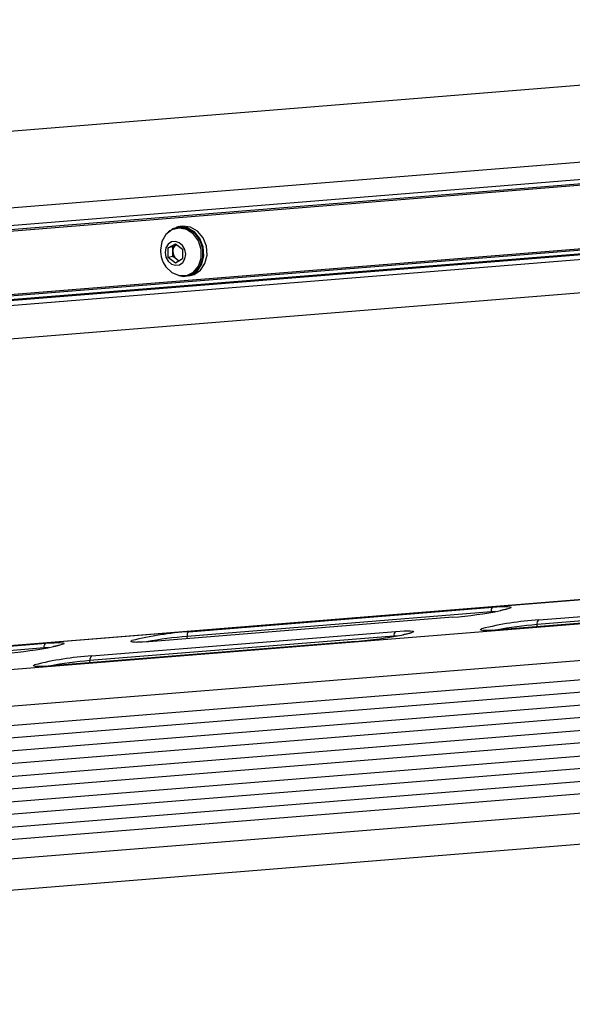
# Model space of a CAD drawing. Header units: millimetres. Extents: x 9 to 583, y 10 to 410.
# Tile 26 of 122: x 203 to 216, y 38 to 61. Entities that reach past the tile are written whole.
import ezdxf

# ---------------------------------------------------------------- set-up
doc = ezdxf.new("R2010")
doc.units = ezdxf.units.MM

msp = doc.modelspace()

# ---------------------------------------------------------------- linework, layer by layer
at = {"color": 8, "linetype": 'Continuous', "lineweight": 25}
for p, q in [((285.1371, 61.3853), (187.6604, 53.5309)), ((187.6607, 53.5131), (285.1393, 61.3677)), ((285.1548, 61.2464), (187.6805, 53.3921)), ((228.3249, 48.6449), (198.3614, 46.2305)), ((214.6524, 47.4257), (214.5507, 47.4183)), ((214.552, 47.408), (214.5507, 47.4183)), ((214.7216, 46.9946), (214.7262, 46.9953)), ((215.6377, 47.0688), (215.6312, 47.119)), ((206.4687, 46.716), (206.4733, 46.7167)), ((207.3848, 46.7902), (207.3783, 46.8404)), ((212.3577, 46.8543), (212.256, 46.847)), ((212.2573, 46.8367), (212.256, 46.847)), ((204.0031, 46.5684), (197.8816, 46.0752)), ((198.351, 46.2217), (204.0426, 46.6803)), ((204.1047, 46.5757), (204.0031, 46.5684)), ((204.0044, 46.5581), (204.0031, 46.5684)), ((205.09, 46.2189), (205.0836, 46.2691)), ((204.1739, 46.1447), (204.1786, 46.1454))]:
    msp.add_line(p, q, dxfattribs=at)
at = {"color": 7, "linetype": 'Continuous', "lineweight": 25}
for p, q in [((285.137, 61.3857), (187.6605, 53.5312)), ((189.9736, 53.8101), (284.0585, 61.3913)), ((185.502, 57.3389), (224.1485, 60.4529)), ((188.2595, 52.6622), (285.2816, 60.4801)), ((225.2595, 58.7192), (186.613, 55.6051)), ((188.8056, 55.2448), (227.7896, 58.386)), ((189.0142, 55.2967), (227.9559, 58.4346)), ((189.0859, 55.4024), (227.7325, 58.5165)), ((187.642, 53.6519), (229.6247, 57.0348)), ((207.0347, 56.4446), (207.0299, 56.4552)), ((207.1333, 56.474), (207.0937, 56.4641)), ((207.2015, 56.5116), (207.1285, 56.4934)), ((206.9638, 56.4114), (206.9277, 56.3793)), ((206.9638, 56.4114), (206.9766, 56.4146)), ((206.966, 56.4078), (206.9638, 56.4114)), ((206.9279, 56.0073), (207.0982, 56.1063)), ((207.0364, 56.0343), (206.9279, 56.0073)), ((206.9286, 55.779), (206.9279, 56.0073)), ((207.0364, 56.0343), (207.1215, 56.0838)), ((207.0367, 55.9202), (207.0364, 56.0343)), ((207.0982, 56.1063), (207.2692, 55.977)), ((207.1215, 56.0838), (207.1251, 56.086)), ((207.1252, 56.0859), (207.1215, 56.0838)), ((206.745, 55.9542), (206.7455, 55.9309)), ((207.0371, 55.806), (206.9286, 55.779)), ((207.0996, 55.6497), (206.9286, 55.779)), ((207.0371, 55.806), (207.0367, 55.9202)), ((207.1226, 55.7414), (207.0371, 55.806)), ((207.2692, 55.977), (207.2699, 55.7487)), ((207.2699, 55.7487), (207.0996, 55.6497)), ((207.1811, 55.6971), (207.1226, 55.7414)), ((207.3691, 55.3579), (207.4087, 55.3678)), ((207.4135, 55.3484), (207.4866, 55.3665)), ((169.1089, 43.3113), (288.0861, 52.8982)), ((287.7701, 52.003), (168.7928, 42.416)), ((168.8497, 41.9709), (287.827, 51.5579)), ((287.8649, 51.2611), (168.8877, 41.6741)), ((168.9256, 41.3774), (287.9029, 50.9643)), ((287.9408, 50.6676), (168.9635, 41.0806)), ((169.0015, 40.7839), (287.9787, 50.3708)), ((288.0167, 50.0741), (169.0394, 40.4871)), ((169.0773, 40.1903), (288.0546, 49.7773)), ((288.0926, 49.4805), (169.1153, 39.8936)), ((169.1532, 39.5968), (288.1305, 49.1838)), ((288.1684, 48.887), (169.1912, 39.3001)), ((228.3245, 48.6479), (198.3655, 46.2339)), ((169.2481, 38.8549), (288.2253, 48.4419)), ((169.7295, 38.1614), (288.7068, 47.7483)), ((223.2255, 47.7309), (215.6312, 47.119)), ((215.6708, 47.2309), (223.265, 47.8428)), ((214.5507, 47.4183), (207.3783, 46.8404)), ((207.4178, 46.9523), (214.5902, 47.5302)), ((222.3159, 47.6065), (214.7216, 46.9946)), ((222.3205, 47.6073), (214.7262, 46.9953)), ((213.6411, 47.2939), (206.4687, 46.716)), ((213.6457, 47.2947), (206.4733, 46.7167)), ((213.6411, 47.2939), (213.6457, 47.2947)), ((205.1231, 46.381), (212.2955, 46.9589)), ((214.7216, 46.9946), (214.5599, 46.9836)), ((211.3463, 46.7226), (204.1739, 46.1447)), ((211.3509, 46.7234), (204.1786, 46.1454)), ((212.256, 46.847), (205.0836, 46.2691)), ((206.4687, 46.716), (206.307, 46.705)), ((211.3463, 46.7226), (211.3509, 46.7234)), ((204.1739, 46.1447), (204.0123, 46.1337))]:
    msp.add_line(p, q, dxfattribs=at)
at = {"color": 7, "linetype": 'Continuous', "lineweight": 25, "flags": 128}
for points in [[(206.8116, 55.6656), (206.8732, 55.5633), (207.0162, 55.4258), (207.1883, 55.3539), (207.3662, 55.3572), (207.5259, 55.4353), (207.6458, 55.5776), (207.7097, 55.765), (207.7091, 55.9721), (207.6439, 56.171), (207.523, 56.3347), (207.3627, 56.4412), (207.1847, 56.4761), (207.013, 56.4347), (206.8707, 56.3226), (206.7772, 56.1548), (206.745, 55.9542), (206.745, 55.9542)], [(207.1827, 55.355), (207.2898, 55.3364), (207.466, 55.3651), (207.6171, 55.4652), (207.7238, 55.6239), (207.7723, 55.8207), (207.7564, 56.0304), (207.6781, 56.226), (207.5476, 56.3824), (207.3815, 56.4795), (207.2012, 56.5049), (207.0299, 56.4552), (207.0299, 56.4552)], [(207.4087, 55.3678), (207.5655, 55.4452), (207.6854, 55.5875), (207.7494, 55.7749), (207.7487, 55.982), (207.6836, 56.1808), (207.5627, 56.3446), (207.4024, 56.4511), (207.2243, 56.486), (207.1333, 56.474)], [(207.4866, 55.3665), (207.539, 55.3833), (207.6901, 55.4834), (207.7968, 55.6421), (207.8453, 55.8389), (207.8294, 56.0485), (207.7512, 56.2441), (207.6206, 56.4005), (207.4545, 56.4977), (207.2743, 56.523), (207.2015, 56.5116)], [(206.8557, 55.8996), (206.8746, 55.7901), (206.9276, 55.6941), (207.0067, 55.626), (207.0998, 55.5963), (207.1928, 55.6095), (207.2715, 55.6635), (207.3239, 55.7503), (207.3421, 55.8564), (207.3232, 55.9659), (207.2702, 56.062), (207.1911, 56.1301), (207.098, 56.1598), (207.005, 56.1466), (206.9263, 56.0925), (206.8739, 56.0058), (206.8557, 55.8996)]]:
    msp.add_lwpolyline(points, dxfattribs=at)
at = {"color": 8, "linetype": 'Continuous', "lineweight": 25, "flags": 128}
for points in [[(214.5902, 47.5302), (214.7873, 47.5429), (214.93, 47.5449), (215.0068, 47.5362), (215.0113, 47.5175), (214.9432, 47.4901), (214.8082, 47.4565), (214.7744, 47.4494)], [(212.2955, 46.9589), (212.4926, 46.9716), (212.6353, 46.9736), (212.712, 46.9649), (212.7165, 46.9461), (212.6485, 46.9188), (212.5134, 46.8852), (212.4797, 46.878)], [(214.3372, 46.9826), (214.3051, 46.9886), (214.3005, 47.0074), (214.3239, 47.0194)], [(214.5599, 46.9836), (214.5245, 46.9819), (214.5055, 46.9812)], [(204.0426, 46.6803), (204.2397, 46.693), (204.3824, 46.695), (204.4591, 46.6863), (204.4636, 46.6675), (204.3956, 46.6402), (204.2605, 46.6066), (204.2268, 46.5994)], [(206.0843, 46.704), (206.0522, 46.71), (206.0476, 46.7288), (206.071, 46.7408)], [(206.307, 46.705), (206.2716, 46.7033), (206.2526, 46.7026)], [(203.7895, 46.1327), (203.7574, 46.1387), (203.7529, 46.1574), (203.7763, 46.1694)], [(204.0123, 46.1337), (203.9768, 46.132), (203.9579, 46.1312)]]:
    msp.add_lwpolyline(points, dxfattribs=at)
at = {"color": 7, "linetype": 'Continuous', "lineweight": 25}
for centre, radius, start, end in [((207.2217, 55.9281), 0.1852, 122.76845, 182.46181), ((207.4153, 55.9568), 0.6703, 182.21532, 205.74646), ((207.2633, 55.919), 0.2266, 179.69252, 231.60839), ((207.2252, 55.8741), 0.1677, 232.28986, 261.43783), ((212.8106, 57.5596), 10.2992, 274.62515, 280.99259), ((214.6467, 47.4474), 0.1003, 124.28922, 196.82038), ((216.1535, 39.7637), 7.4828, 93.69917, 104.15272), ((215.7273, 47.148), 0.1003, 124.28922, 196.82038), ((207.9006, 39.4851), 7.4828, 93.69917, 104.15272), ((207.4744, 46.8694), 0.1003, 124.28922, 196.82038), ((212.352, 46.876), 0.1003, 124.28922, 196.82038), ((210.5158, 56.9882), 10.2992, 274.62515, 280.99259), ((202.2629, 56.7096), 10.2992, 274.62515, 280.99259), ((204.0991, 46.5975), 0.1003, 124.28922, 196.82038), ((205.6059, 38.9138), 7.4828, 93.69917, 104.15272), ((205.1796, 46.2981), 0.1003, 124.28922, 196.82038)]:
    msp.add_arc(centre, radius, start, end, dxfattribs=at)
at = {"color": 8, "linetype": 'Continuous', "lineweight": 25}
for centre in [(216.3566, 38.0519), (208.1037, 37.7733), (205.8089, 37.2019)]:
    msp.add_arc(centre, 9.0961, 94.57359, 100.6644, dxfattribs=at)
at = {"color": 7, "linetype": 'Continuous', "lineweight": 25}
for points, knots in [([(214.9681, 47.5015), (214.9669, 47.5009), (214.9632, 47.4989), (214.9174, 47.4832), (214.8508, 47.4657), (214.7827, 47.4522), (214.762, 47.4481)], [0, 0, 0, 0, 0.1471832, 0.4420202, 0.830863, 1, 1, 1, 1]), ([(212.6734, 46.9302), (212.6722, 46.9295), (212.6684, 46.9276), (212.6226, 46.9119), (212.5561, 46.8944), (212.4879, 46.8809), (212.4673, 46.8768)], [0, 0, 0, 0, 0.1471832, 0.4420202, 0.830863, 1, 1, 1, 1]), ([(214.5722, 46.9855), (214.5363, 46.9837), (214.452, 46.9794), (214.3837, 46.9796), (214.3451, 46.986), (214.35, 46.9843), (214.3509, 46.984)], [0, 0, 0, 0, 0.289665, 0.6797051, 0.94557, 1, 1, 1, 1]), ([(206.3193, 46.707), (206.2834, 46.7051), (206.1991, 46.7008), (206.1308, 46.7011), (206.0922, 46.7074), (206.0971, 46.7057), (206.098, 46.7054)], [0, 0, 0, 0, 0.289665, 0.67970512, 0.94557004, 1, 1, 1, 1]), ([(204.4205, 46.6516), (204.4192, 46.651), (204.4155, 46.649), (204.3697, 46.6333), (204.3032, 46.6158), (204.235, 46.6023), (204.2144, 46.5982)], [0, 0, 0, 0, 0.1471832, 0.4420202, 0.830863, 1, 1, 1, 1]), ([(204.0246, 46.1356), (203.9887, 46.1338), (203.9044, 46.1295), (203.836, 46.1297), (203.7974, 46.1361), (203.8024, 46.1344), (203.8032, 46.1341)], [0, 0, 0, 0, 0.289665, 0.6797051, 0.94557, 1, 1, 1, 1])]:
    msp.add_open_spline(points, degree=3, knots=knots, dxfattribs=at)

doc.saveas('drawing.dxf')
